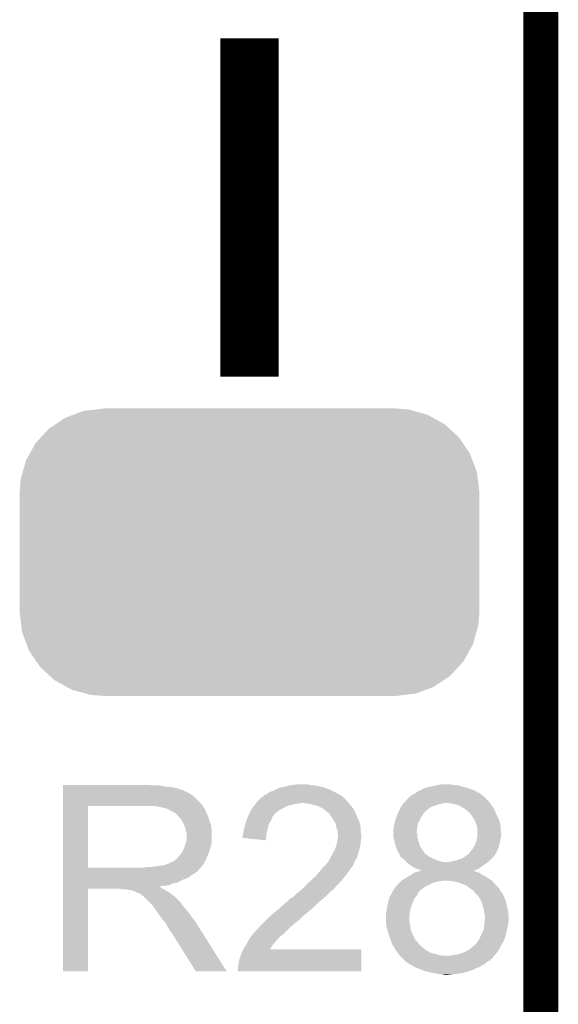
# Model space of a CAD drawing. Extents: x -1.3 to 24.2, y -3.9 to 53.4.
# Tile 49 of 57: x 21.9 to 24.2, y 36 to 40.2. Entities that reach past the tile are written whole.
import ezdxf

# ---------------------------------------------------------------- set-up
doc = ezdxf.new("R2010")
doc.units = 0
doc.layers.get('0').update_dxf_attribs({"linetype": 'CONTINUOUS'})
for name, color, linetype in [('TWO-WIRE_ETH_3_CLICK_V103_GKO', 9, 'CONTINUOUS'), ('TWO-WIRE_ETH_3_CLICK_V103_GTO', 11, 'CONTINUOUS'), ('TWO-WIRE_ETH_3_CLICK_V103_GTS', 8, 'CONTINUOUS')]:
    doc.layers.add(name, color=color, linetype=linetype)

# ---------------------------------------------------------------- blocks, each defined once
blk = doc.blocks.new('CUSTOM_138')
for points in [[(-0.766818, 0.599282), (-0.722852, 0.615548), (0.774786, 0.599282), (0.715538, 0.615548)], [(-0.722852, 0.615548), (-0.668276, 0.622026), (0.715538, 0.615548), (0.69194, 0.622026)], [(-0.668276, 0.622026), (-0.63754, 0.625674), (0.69194, 0.622026), (0.643348, 0.625674)], [(-0.63754, 0.625674), (-0.63754, 0.62611), (0.643348, 0.625674), (0.63754, 0.62611)], [(-0.874782, 0.537896), (-0.845126, 0.55778), (0.871764, 0.537896), (0.850006, 0.55778)], [(-0.845126, 0.55778), (-0.803424, 0.585738), (0.850006, 0.55778), (0.799334, 0.585738)], [(-0.803424, 0.585738), (-0.766818, 0.599282), (0.799334, 0.585738), (0.774786, 0.599282)], [(-0.90982, 0.499824), (-0.874782, 0.537896), (0.913424, 0.499824), (0.871764, 0.537896)], [(-0.958576, 0.428634), (-0.932958, 0.474682), (0.961514, 0.428634), (0.930408, 0.474682)], [(-0.932958, 0.474682), (-0.90982, 0.499824), (0.930408, 0.474682), (0.913424, 0.499824)], [(-0.989042, 0.348166), (-0.974724, 0.399606), (0.991606, 0.348166), (0.97237, 0.399606)], [(-0.974724, 0.399606), (-0.958576, 0.428634), (0.97237, 0.399606), (0.961514, 0.428634)], [(-0.997758, 0.316842), (-0.989042, 0.348166), (0.995436, 0.316842), (0.991606, 0.348166)], [(-1.00203, 0.26289), (-0.997758, 0.316842), (1.00203, 0.26289), (0.995436, 0.316842)], [(-1.00203, 0.26162), (-1.00203, 0.26289), (1.00203, 0.26162), (1.00203, 0.26289)], [(-1.00203, -0.26162), (-1.00203, 0.26162), (1.00203, -0.26162), (1.00203, 0.26162)], [(-1.00203, -0.26289), (-1.00203, -0.26162), (1.00203, -0.26289), (1.00203, -0.26162)], [(-0.995314, -0.317276), (-1.00203, -0.26289), (0.997756, -0.317276), (1.00203, -0.26289)], [(-0.991504, -0.348152), (-0.995314, -0.317276), (0.989162, -0.348152), (0.997756, -0.317276)], [(-0.972028, -0.40004), (-0.991504, -0.348152), (0.974724, -0.40004), (0.989162, -0.348152)], [(-0.961316, -0.428584), (-0.972028, -0.40004), (0.958844, -0.428584), (0.974724, -0.40004)], [(-0.9298, -0.475116), (-0.961316, -0.428584), (0.932958, -0.475116), (0.958844, -0.428584)], [(-0.91314, -0.499716), (-0.9298, -0.475116), (0.910318, -0.499716), (0.932958, -0.475116)], [(-0.870784, -0.538332), (-0.91314, -0.499716), (0.87478, -0.538332), (0.910318, -0.499716)], [(-0.849654, -0.557598), (-0.870784, -0.538332), (0.846044, -0.557598), (0.87478, -0.538332)], [(-0.797714, -0.586174), (-0.849654, -0.557598), (0.803424, -0.586174), (0.846044, -0.557598)], [(-0.774384, -0.59901), (-0.797714, -0.586174), (0.76873, -0.59901), (0.803424, -0.586174)], [(-0.712266, -0.615984), (-0.774384, -0.59901), (0.722852, -0.615984), (0.76873, -0.59901)], [(-0.69151, -0.621656), (-0.712266, -0.615984), (0.675064, -0.621656), (0.722852, -0.615984)], [(-0.63754, -0.625674), (-0.69151, -0.621656), (0.641212, -0.625674), (0.675064, -0.621656)], [(-0.63754, -0.62611), (-0.63754, -0.625674), (0.63754, -0.62611), (0.641212, -0.625674)]]:
    blk.add_solid(points)

msp = doc.modelspace()

# ---------------------------------------------------------------- linework, layer by layer
at = {"layer": 'TWO-WIRE_ETH_3_CLICK_V103_GKO', "const_width": 0.1524}
msp.add_lwpolyline([(24.13, -1.27), (24.13, 50.1142)], dxfattribs=at)
at = {"layer": 'TWO-WIRE_ETH_3_CLICK_V103_GTO', "const_width": 0.254}
msp.add_lwpolyline([(22.86, 38.6842), (22.86, 40.1574)], dxfattribs=at)
at = {"layer": 'TWO-WIRE_ETH_3_CLICK_V103_GTO'}
for points in [[(22.04722, 36.90366), (22.047222, 36.9062), (22.433282, 36.90366), (22.423122, 36.9062)], [(22.04722, 36.89858), (22.04722, 36.90366), (22.49424, 36.89858), (22.468842, 36.90366)], [(22.04722, 36.89604), (22.04722, 36.89858), (22.522182, 36.89604), (22.49424, 36.89858)], [(22.04722, 36.890958), (22.04722, 36.89604), (22.547582, 36.890958), (22.522182, 36.89604)], [(22.04722, 36.88588), (22.04722, 36.890958), (22.560282, 36.88588), (22.547582, 36.890958)], [(22.04722, 36.883322), (22.04722, 36.88588), (22.57298, 36.883322), (22.560282, 36.88588)], [(22.96922, 36.88334), (22.984462, 36.89096), (23.214584, 36.88334), (23.196294, 36.89096)], [(22.984462, 36.89096), (22.992074, 36.893498), (23.196294, 36.89096), (23.190202, 36.893498)], [(22.992074, 36.893498), (22.9997, 36.89604), (23.190202, 36.893498), (23.180038, 36.89604)], [(22.9997, 36.89604), (23.014942, 36.89858), (23.180038, 36.89604), (23.16988, 36.89858)], [(23.014942, 36.89858), (23.023832, 36.90112), (23.16988, 36.89858), (23.15972, 36.90112)], [(23.023832, 36.90112), (23.032722, 36.90366), (23.15972, 36.90112), (23.147022, 36.90366)], [(23.032722, 36.90366), (23.0505, 36.9062), (23.147022, 36.90366), (23.134322, 36.9062)], [(23.0505, 36.9062), (23.070822, 36.90874), (23.121624, 36.9062), (23.113996, 36.90874)], [(23.606762, 36.88334), (23.61946, 36.89096), (23.837902, 36.88334), (23.815042, 36.89096)], [(23.61946, 36.89096), (23.62708, 36.8935), (23.815042, 36.89096), (23.80742, 36.8935)], [(23.62708, 36.8935), (23.6347, 36.89604), (23.80742, 36.8935), (23.798108, 36.89604)], [(23.6347, 36.89604), (23.64994, 36.89858), (23.798108, 36.89604), (23.788794, 36.89858)], [(23.64994, 36.89858), (23.660946, 36.90112), (23.788794, 36.89858), (23.77948, 36.90112)], [(23.660946, 36.90112), (23.671952, 36.90366), (23.77948, 36.90112), (23.76932, 36.90366)], [(23.671952, 36.90366), (23.68296, 36.9062), (23.76932, 36.90366), (23.756622, 36.9062)], [(23.68296, 36.9062), (23.700742, 36.90874), (23.746462, 36.9062), (23.736298, 36.90874)], [(22.047218, 36.824918), (22.04722, 36.855398), (22.64918, 36.824918), (22.618702, 36.855398)], [(22.04722, 36.880796), (22.04722, 36.883322), (22.572996, 36.880796), (22.57298, 36.883322)], [(22.04722, 36.87826), (22.04722, 36.880796), (22.5806, 36.87826), (22.572996, 36.880796)], [(22.04722, 36.87318), (22.04722, 36.87826), (22.590758, 36.87318), (22.5806, 36.87826)], [(22.04722, 36.865562), (22.04722, 36.87318), (22.60346, 36.865562), (22.590758, 36.87318)], [(22.04722, 36.855398), (22.04722, 36.865562), (22.618702, 36.855398), (22.60346, 36.865562)], [(22.900632, 36.840156), (22.90826, 36.847786), (23.281642, 36.840156), (23.274014, 36.847786)], [(22.90826, 36.847786), (22.908282, 36.85032), (23.274014, 36.847786), (23.27148, 36.85032)], [(22.908282, 36.85032), (22.910806, 36.850326), (23.27148, 36.85032), (23.271474, 36.850326)], [(22.910806, 36.850326), (22.91334, 36.85286), (23.271474, 36.850326), (23.26894, 36.85286)], [(22.91334, 36.85286), (22.917146, 36.855398), (23.26894, 36.85286), (23.266402, 36.855398)], [(22.917146, 36.855398), (22.920962, 36.857942), (23.266402, 36.855398), (23.262586, 36.857942)], [(22.920962, 36.857942), (22.926046, 36.863022), (23.262586, 36.857942), (23.254966, 36.863022)], [(22.926046, 36.863022), (22.936178, 36.865558), (23.254966, 36.863022), (23.251162, 36.865558)], [(22.936178, 36.865558), (22.936202, 36.865564), (23.251162, 36.865558), (23.251152, 36.865564)], [(22.936202, 36.865564), (22.943824, 36.87318), (23.251152, 36.865564), (23.23592, 36.87318)], [(22.943824, 36.87318), (22.96287, 36.8808), (23.23592, 36.87318), (23.22068, 36.8808)], [(22.96287, 36.8808), (22.96922, 36.88334), (23.22068, 36.8808), (23.214584, 36.88334)], [(23.544782, 36.84016), (23.548832, 36.845226), (23.896322, 36.84016), (23.893786, 36.845226)], [(23.548832, 36.845226), (23.548844, 36.84524), (23.893786, 36.845226), (23.891262, 36.84524)], [(23.548844, 36.84524), (23.550868, 36.847772), (23.891262, 36.84524), (23.89124, 36.847772)], [(23.550868, 36.847772), (23.55088, 36.847786), (23.89124, 36.847772), (23.891224, 36.847786)], [(23.55088, 36.847786), (23.550902, 36.85032), (23.891224, 36.847786), (23.888058, 36.85032)], [(23.550902, 36.85032), (23.553424, 36.850322), (23.888058, 36.85032), (23.888054, 36.850322)], [(23.553424, 36.850322), (23.558502, 36.852866), (23.888054, 36.850322), (23.884876, 36.852866)], [(23.558502, 36.852866), (23.561044, 36.85794), (23.884876, 36.852866), (23.878536, 36.85794)], [(23.561044, 36.85794), (23.56866, 36.86302), (23.878536, 36.85794), (23.872188, 36.86302)], [(23.56866, 36.86302), (23.576282, 36.865562), (23.872188, 36.86302), (23.869012, 36.865562)], [(23.576282, 36.865562), (23.579666, 36.8681), (23.869012, 36.865562), (23.86584, 36.8681)], [(23.579666, 36.8681), (23.58644, 36.87318), (23.86584, 36.8681), (23.85568, 36.87318)], [(23.58644, 36.87318), (23.59025, 36.87572), (23.85568, 36.87318), (23.8506, 36.87572)], [(23.59025, 36.87572), (23.59406, 36.87826), (23.8506, 36.87572), (23.846368, 36.87826)], [(23.59406, 36.87826), (23.606762, 36.88334), (23.846368, 36.87826), (23.837902, 36.88334)], [(22.047212, 36.545542), (22.047218, 36.81474), (22.15642, 36.545542), (22.156422, 36.81474)], [(22.047218, 36.81476), (22.047218, 36.824918), (22.655536, 36.81476), (22.64918, 36.824918)], [(22.047218, 36.81474), (22.047218, 36.81476), (22.156422, 36.81474), (22.41042, 36.81476)], [(22.494234, 36.8046), (22.443442, 36.81476), (22.661892, 36.8046), (22.655536, 36.81476)], [(22.494242, 36.804598), (22.494234, 36.8046), (22.66221, 36.804598), (22.661892, 36.8046)], [(22.49427, 36.804584), (22.494242, 36.804598), (22.664424, 36.804584), (22.66221, 36.804598)], [(22.509478, 36.79698), (22.49427, 36.804584), (22.66696, 36.79698), (22.664424, 36.804584)], [(22.866772, 36.79698), (22.873546, 36.80714), (22.992078, 36.79698), (23.009862, 36.80714)], [(22.873546, 36.80714), (22.87524, 36.80968), (23.009862, 36.80714), (23.014942, 36.80968)], [(22.87524, 36.80968), (22.881334, 36.817298), (23.014942, 36.80968), (23.030178, 36.817298)], [(22.881334, 36.817298), (22.883368, 36.81984), (23.030178, 36.817298), (23.047958, 36.81984)], [(22.883368, 36.81984), (22.887432, 36.82492), (23.047958, 36.81984), (23.065736, 36.82492)], [(22.887432, 36.82492), (22.889462, 36.827458), (23.078436, 36.82492), (23.083516, 36.827458)], [(22.889462, 36.827458), (22.889464, 36.82746), (23.083516, 36.827458), (23.091138, 36.82746)], [(22.889464, 36.82746), (22.893524, 36.832536), (23.292646, 36.82746), (23.28926, 36.832536)], [(22.893524, 36.832536), (22.895558, 36.835078), (23.28926, 36.832536), (23.284186, 36.835078)], [(22.895558, 36.835078), (22.89556, 36.83508), (23.284186, 36.835078), (23.284186, 36.83508)], [(22.89556, 36.83508), (22.900632, 36.840156), (23.284186, 36.83508), (23.281642, 36.840156)], [(23.113998, 36.82492), (23.091138, 36.82746), (23.29434, 36.82492), (23.292646, 36.82746)], [(23.13686, 36.81984), (23.113998, 36.82492), (23.297728, 36.81984), (23.29434, 36.82492)], [(23.147032, 36.817298), (23.13686, 36.81984), (23.299422, 36.817298), (23.297728, 36.81984)], [(23.157178, 36.814762), (23.147032, 36.817298), (23.301958, 36.814762), (23.299422, 36.817298)], [(23.167346, 36.809678), (23.157178, 36.814762), (23.30704, 36.809678), (23.301958, 36.814762)], [(23.17242, 36.80714), (23.167346, 36.809678), (23.308944, 36.80714), (23.30704, 36.809678)], [(23.185118, 36.799522), (23.17242, 36.80714), (23.314658, 36.799522), (23.308944, 36.80714)], [(23.185122, 36.799518), (23.185118, 36.799522), (23.31466, 36.799518), (23.314658, 36.799522)], [(23.192738, 36.791902), (23.185122, 36.799518), (23.318046, 36.791902), (23.31466, 36.799518)], [(23.510242, 36.789366), (23.51532, 36.79952), (23.624548, 36.789366), (23.636732, 36.79952)], [(23.51532, 36.79952), (23.516336, 36.80206), (23.636732, 36.79952), (23.63978, 36.80206)], [(23.516336, 36.80206), (23.520402, 36.81222), (23.63978, 36.80206), (23.655016, 36.81222)], [(23.520402, 36.812222), (23.524464, 36.8173), (23.65502, 36.812222), (23.6728, 36.8173)], [(23.520402, 36.81222), (23.520402, 36.812222), (23.655016, 36.81222), (23.65502, 36.812222)], [(23.524464, 36.8173), (23.528528, 36.82238), (23.6728, 36.8173), (23.688042, 36.82238)], [(23.528528, 36.82238), (23.53056, 36.82492), (23.688042, 36.82238), (23.700742, 36.82492)], [(23.53056, 36.82492), (23.5331, 36.82746), (23.700742, 36.82492), (23.713442, 36.82746)], [(23.5331, 36.82746), (23.53564, 36.83), (23.908174, 36.82746), (23.90648, 36.83)], [(23.53564, 36.83), (23.540722, 36.835082), (23.90648, 36.83), (23.9014, 36.835082)], [(23.540722, 36.835082), (23.544782, 36.84016), (23.9014, 36.835082), (23.896322, 36.84016)], [(23.74138, 36.82492), (23.72106, 36.82746), (23.909868, 36.82492), (23.908174, 36.82746)], [(23.75154, 36.82238), (23.74138, 36.82492), (23.91156, 36.82238), (23.909868, 36.82492)], [(23.761698, 36.81984), (23.75154, 36.82238), (23.913376, 36.81984), (23.91156, 36.82238)], [(23.776942, 36.81476), (23.761698, 36.81984), (23.917004, 36.81476), (23.913376, 36.81984)], [(23.78964, 36.80714), (23.776942, 36.81476), (23.922446, 36.80714), (23.917004, 36.81476)], [(23.79472, 36.8046), (23.78964, 36.80714), (23.92426, 36.8046), (23.922446, 36.80714)], [(23.7998, 36.802058), (23.79472, 36.8046), (23.92539, 36.802058), (23.92426, 36.8046)], [(23.80742, 36.79444), (23.7998, 36.802058), (23.928776, 36.79444), (23.92539, 36.802058)], [(22.534878, 36.78428), (22.509478, 36.79698), (22.67204, 36.78428), (22.66696, 36.79698)], [(22.53488, 36.784278), (22.534878, 36.78428), (22.672042, 36.784278), (22.67204, 36.78428)], [(22.550122, 36.769038), (22.53488, 36.784278), (22.679662, 36.769038), (22.672042, 36.784278)], [(22.55774, 36.76142), (22.550122, 36.769038), (22.681838, 36.76142), (22.679662, 36.769038)], [(22.564514, 36.75126), (22.55774, 36.76142), (22.68474, 36.75126), (22.681838, 36.76142)], [(22.846838, 36.751256), (22.852378, 36.766496), (22.953978, 36.751256), (22.95906, 36.766496)], [(22.852378, 36.766496), (22.85238, 36.766498), (22.95906, 36.766496), (22.95906, 36.766498)], [(22.85238, 36.766498), (22.855842, 36.774118), (22.95906, 36.766498), (22.966678, 36.774118)], [(22.855842, 36.774118), (22.859308, 36.78174), (22.966678, 36.774118), (22.97176, 36.78174)], [(22.859308, 36.78174), (22.86046, 36.784278), (22.97176, 36.78174), (22.974298, 36.784278)], [(22.86046, 36.784278), (22.865082, 36.794442), (22.974298, 36.784278), (22.988524, 36.794442)], [(22.865082, 36.794442), (22.866772, 36.79698), (22.988524, 36.794442), (22.992078, 36.79698)], [(23.200354, 36.786824), (23.192738, 36.791902), (23.320304, 36.786824), (23.318046, 36.791902)], [(23.20289, 36.78682), (23.200354, 36.786824), (23.320306, 36.78682), (23.320304, 36.786824)], [(23.210154, 36.77666), (23.20289, 36.78682), (23.32482, 36.77666), (23.320306, 36.78682)], [(23.2156, 36.76904), (23.210154, 36.77666), (23.328284, 36.76904), (23.32482, 36.77666)], [(23.22576, 36.7538), (23.2156, 36.76904), (23.335212, 36.7538), (23.328284, 36.76904)], [(23.495, 36.75126), (23.499234, 36.763962), (23.60168, 36.75126), (23.606762, 36.763962)], [(23.499234, 36.763962), (23.50262, 36.77412), (23.606762, 36.763962), (23.614378, 36.77412)], [(23.50262, 36.774122), (23.5077, 36.784282), (23.61438, 36.774122), (23.619466, 36.784282)], [(23.50262, 36.77412), (23.50262, 36.774122), (23.614378, 36.77412), (23.61438, 36.774122)], [(23.5077, 36.784282), (23.508976, 36.786834), (23.619466, 36.784282), (23.62454, 36.786834)], [(23.508976, 36.786834), (23.510242, 36.789366), (23.62454, 36.786834), (23.624548, 36.789366)], [(23.815042, 36.789356), (23.80742, 36.79444), (23.931036, 36.789356), (23.928776, 36.79444)], [(23.82139, 36.78174), (23.815042, 36.789356), (23.93442, 36.78174), (23.931036, 36.789356)], [(23.82774, 36.77412), (23.82139, 36.78174), (23.938232, 36.77412), (23.93442, 36.78174)], [(23.8379, 36.758878), (23.82774, 36.77412), (23.945852, 36.758878), (23.938232, 36.77412)], [(23.83917, 36.756338), (23.8379, 36.758878), (23.947122, 36.756338), (23.945852, 36.758878)], [(23.84552, 36.743638), (23.83917, 36.756338), (23.950298, 36.743638), (23.947122, 36.756338)], [(22.5679, 36.746178), (22.564514, 36.75126), (22.686646, 36.746178), (22.68474, 36.75126)], [(22.57552, 36.730938), (22.5679, 36.746178), (22.69236, 36.730938), (22.686646, 36.746178)], [(22.5806, 36.715698), (22.57552, 36.730938), (22.694054, 36.715698), (22.69236, 36.730938)], [(22.582126, 36.708078), (22.5806, 36.715698), (22.6949, 36.708078), (22.694054, 36.715698)], [(22.8346, 36.703002), (22.834602, 36.713164), (22.936482, 36.703002), (22.93874, 36.713164)], [(22.834602, 36.713164), (22.83968, 36.725862), (22.93874, 36.713164), (22.94156, 36.725862)], [(22.83968, 36.725862), (22.841712, 36.736018), (22.94156, 36.725862), (22.943818, 36.736018)], [(22.841712, 36.736018), (22.842222, 36.73856), (22.943818, 36.736018), (22.945512, 36.73856)], [(22.842222, 36.73856), (22.846838, 36.751256), (22.945512, 36.73856), (22.953978, 36.751256)], [(23.228666, 36.748718), (23.22576, 36.7538), (23.33752, 36.748718), (23.335212, 36.7538)], [(23.235918, 36.736024), (23.228666, 36.748718), (23.341752, 36.736024), (23.33752, 36.748718)], [(23.236344, 36.73348), (23.235918, 36.736024), (23.3426, 36.73348), (23.341752, 36.736024)], [(23.23846, 36.720782), (23.236344, 36.73348), (23.344718, 36.720782), (23.3426, 36.73348)], [(23.239478, 36.718238), (23.23846, 36.720782), (23.34514, 36.718238), (23.344718, 36.720782)], [(23.243538, 36.708084), (23.239478, 36.718238), (23.34514, 36.708084), (23.34514, 36.718238)], [(23.48738, 36.70046), (23.487382, 36.713162), (23.58898, 36.70046), (23.590566, 36.713162)], [(23.487382, 36.713162), (23.489918, 36.72078), (23.590566, 36.713162), (23.59152, 36.72078)], [(23.489918, 36.72078), (23.48992, 36.720784), (23.59152, 36.72078), (23.59152, 36.720784)], [(23.48992, 36.730942), (23.49119, 36.736022), (23.593214, 36.730942), (23.594062, 36.736022)], [(23.48992, 36.720784), (23.48992, 36.730942), (23.59152, 36.720784), (23.593214, 36.730942)], [(23.49119, 36.736022), (23.495, 36.751258), (23.594062, 36.736022), (23.601678, 36.751258)], [(23.495, 36.751258), (23.495, 36.75126), (23.601678, 36.751258), (23.60168, 36.75126)], [(23.8506, 36.728398), (23.84552, 36.743638), (23.954106, 36.728398), (23.950298, 36.743638)], [(23.851108, 36.725858), (23.8506, 36.728398), (23.95474, 36.725858), (23.954106, 36.728398)], [(23.85314, 36.715698), (23.851108, 36.725858), (23.95474, 36.715698), (23.95474, 36.725858)], [(23.85314, 36.710618), (23.85314, 36.715698), (23.95474, 36.710618), (23.95474, 36.715698)], [(22.58314, 36.703), (22.582126, 36.708078), (22.6949, 36.703), (22.6949, 36.708078)], [(22.58568, 36.692838), (22.58314, 36.703), (22.6949, 36.692838), (22.6949, 36.703)], [(22.58568, 36.667438), (22.58568, 36.692838), (22.6949, 36.667438), (22.6949, 36.692838)], [(22.82952, 36.67508), (22.829522, 36.685222), (22.932124, 36.67508), (22.933146, 36.685222)], [(22.931098, 36.664902), (22.82952, 36.67508), (22.931098, 36.664902), (22.932124, 36.67508)], [(22.829522, 36.685222), (22.83121, 36.690298), (22.933146, 36.685222), (22.93366, 36.690298)], [(22.83121, 36.690298), (22.832058, 36.69284), (22.93366, 36.690298), (22.934224, 36.69284)], [(22.832058, 36.69284), (22.8346, 36.703002), (22.934224, 36.69284), (22.936482, 36.703002)], [(23.24354, 36.70046), (23.243538, 36.708084), (23.34514, 36.70046), (23.34514, 36.708084)], [(23.24354, 36.695384), (23.24354, 36.70046), (23.345866, 36.695384), (23.34514, 36.70046)], [(23.246078, 36.687762), (23.24354, 36.695384), (23.346954, 36.687762), (23.345866, 36.695384)], [(23.24354, 36.6649), (23.244808, 36.675058), (23.34514, 36.6649), (23.34768, 36.675058)], [(23.244808, 36.675058), (23.245762, 36.682678), (23.34768, 36.675058), (23.34768, 36.682678)], [(23.245762, 36.682678), (23.24608, 36.685222), (23.34768, 36.682678), (23.347318, 36.685222)], [(23.24608, 36.685222), (23.246078, 36.687762), (23.347318, 36.685222), (23.346954, 36.687762)], [(23.48738, 36.697924), (23.48738, 36.70046), (23.58898, 36.697924), (23.58898, 36.70046)], [(23.48738, 36.692844), (23.48738, 36.697924), (23.591518, 36.692844), (23.58898, 36.697924)], [(23.48738, 36.680142), (23.48738, 36.692844), (23.59152, 36.680142), (23.591518, 36.692844)], [(23.48738, 36.677602), (23.48738, 36.680142), (23.592028, 36.677602), (23.59152, 36.680142)], [(23.48992, 36.667442), (23.48738, 36.677602), (23.59406, 36.667442), (23.592028, 36.677602)], [(23.848784, 36.66236), (23.852414, 36.67506), (23.9522, 36.66236), (23.95474, 36.67506)], [(23.852414, 36.67506), (23.85314, 36.677596), (23.95474, 36.67506), (23.955374, 36.677596)], [(23.85314, 36.695378), (23.85314, 36.710618), (23.95728, 36.695378), (23.95474, 36.710618)], [(23.85314, 36.685218), (23.85314, 36.695378), (23.95728, 36.685218), (23.95728, 36.695378)], [(23.85314, 36.677596), (23.85314, 36.685218), (23.955374, 36.677596), (23.95728, 36.685218)], [(22.565358, 36.61156), (22.57552, 36.631878), (22.682962, 36.61156), (22.689056, 36.631878)], [(22.57552, 36.631878), (22.576154, 36.63442), (22.689056, 36.631878), (22.68982, 36.63442)], [(22.576154, 36.63442), (22.57806, 36.642038), (22.68982, 36.63442), (22.691996, 36.642038)], [(22.57806, 36.642038), (22.58212, 36.652196), (22.691996, 36.642038), (22.6949, 36.652196)], [(22.58212, 36.652196), (22.583138, 36.654738), (22.6949, 36.652196), (22.6949, 36.654738)], [(22.583138, 36.654738), (22.58568, 36.667438), (22.6949, 36.654738), (22.6949, 36.667438)], [(23.23084, 36.62172), (23.237506, 36.6395), (23.337514, 36.62172), (23.3426, 36.6395)], [(23.237506, 36.6395), (23.23846, 36.642042), (23.3426, 36.6395), (23.343108, 36.642042)], [(23.23846, 36.642042), (23.240716, 36.652198), (23.343108, 36.642042), (23.34514, 36.652198)], [(23.240716, 36.652198), (23.243538, 36.664898), (23.34514, 36.652198), (23.34514, 36.664898)], [(23.243538, 36.664898), (23.24354, 36.6649), (23.34514, 36.664898), (23.34514, 36.6649)], [(23.49246, 36.65728), (23.48992, 36.667442), (23.597448, 36.65728), (23.59406, 36.667442)], [(23.49754, 36.6395), (23.49246, 36.65728), (23.603374, 36.6395), (23.597448, 36.65728)], [(23.498388, 36.63696), (23.49754, 36.6395), (23.60422, 36.63696), (23.603374, 36.6395)], [(23.50262, 36.624262), (23.498388, 36.63696), (23.612686, 36.624262), (23.60422, 36.63696)], [(23.82774, 36.62172), (23.833454, 36.62934), (23.940768, 36.62172), (23.94458, 36.62934)], [(23.833454, 36.62934), (23.83536, 36.63188), (23.94458, 36.62934), (23.945304, 36.63188)], [(23.83536, 36.63188), (23.84298, 36.644578), (23.945304, 36.63188), (23.948934, 36.644578)], [(23.84298, 36.644578), (23.843826, 36.647118), (23.948934, 36.644578), (23.94966, 36.647118)], [(23.843826, 36.647118), (23.84806, 36.65982), (23.94966, 36.647118), (23.951776, 36.65982)], [(23.84806, 36.65982), (23.848784, 36.66236), (23.951776, 36.65982), (23.9522, 36.66236)], [(22.524718, 36.570918), (22.545038, 36.586158), (22.664418, 36.570918), (22.672038, 36.586158)], [(22.545038, 36.58616), (22.5552, 36.59886), (22.67204, 36.58616), (22.677684, 36.59886)], [(22.545038, 36.586158), (22.545038, 36.58616), (22.672038, 36.586158), (22.67204, 36.58616)], [(22.5552, 36.59886), (22.56282, 36.609018), (22.677684, 36.59886), (22.6822, 36.609018)], [(22.56282, 36.609018), (22.565358, 36.61156), (22.6822, 36.609018), (22.682962, 36.61156)], [(23.206962, 36.578536), (23.211526, 36.586144), (23.322278, 36.578536), (23.324816, 36.586144)], [(23.211526, 36.586144), (23.211536, 36.58616), (23.324816, 36.586144), (23.327342, 36.58616)], [(23.211536, 36.58616), (23.21306, 36.5887), (23.327342, 36.58616), (23.328068, 36.5887)], [(23.21306, 36.5887), (23.22068, 36.603938), (23.328068, 36.5887), (23.332426, 36.603938)], [(23.22068, 36.603938), (23.23084, 36.62172), (23.332426, 36.603938), (23.337514, 36.62172)], [(23.511508, 36.606488), (23.50262, 36.624262), (23.624536, 36.606488), (23.612686, 36.624262)], [(23.511512, 36.60648), (23.511508, 36.606488), (23.627074, 36.60648), (23.624536, 36.606488)], [(23.51405, 36.601402), (23.511512, 36.60648), (23.632158, 36.601402), (23.627074, 36.60648)], [(23.515318, 36.598864), (23.51405, 36.601402), (23.635964, 36.598864), (23.632158, 36.601402)], [(23.51532, 36.596328), (23.515318, 36.598864), (23.639766, 36.596328), (23.635964, 36.598864)], [(23.515332, 36.596318), (23.51532, 36.596328), (23.63978, 36.596318), (23.639766, 36.596328)], [(23.524468, 36.5887), (23.515332, 36.596318), (23.652478, 36.5887), (23.63978, 36.596318)], [(23.53056, 36.58362), (23.524468, 36.5887), (23.66518, 36.58362), (23.652478, 36.5887)], [(23.75662, 36.576), (23.7871, 36.58616), (23.906478, 36.576), (23.916638, 36.58616)], [(23.7871, 36.58616), (23.802338, 36.59632), (23.916638, 36.58616), (23.926798, 36.59632)], [(23.802338, 36.59632), (23.817572, 36.606476), (23.926798, 36.59632), (23.9326, 36.606476)], [(23.817572, 36.606476), (23.81758, 36.609014), (23.9326, 36.606476), (23.934052, 36.609014)], [(23.81758, 36.609014), (23.822658, 36.614098), (23.934052, 36.609014), (23.936956, 36.614098)], [(23.822658, 36.614098), (23.82266, 36.614102), (23.936956, 36.614098), (23.93696, 36.614102)], [(23.82266, 36.614102), (23.82774, 36.62172), (23.93696, 36.614102), (23.940768, 36.62172)], [(22.047212, 36.54552), (22.047212, 36.545542), (22.397718, 36.54552), (22.15642, 36.545542)], [(22.047212, 36.537894), (22.047212, 36.54552), (22.63902, 36.537894), (22.64664, 36.54552)], [(22.397718, 36.54552), (22.410418, 36.54806), (22.64664, 36.54552), (22.64918, 36.54806)], [(22.428198, 36.54806), (22.46376, 36.55314), (22.64918, 36.54806), (22.653244, 36.55314)], [(22.46376, 36.55314), (22.484078, 36.55568), (22.653244, 36.55314), (22.655276, 36.55568)], [(22.484078, 36.55568), (22.499318, 36.560758), (22.655276, 36.55568), (22.659338, 36.560758)], [(22.499318, 36.560758), (22.501856, 36.56076), (22.659338, 36.560758), (22.65934, 36.56076)], [(22.501856, 36.56076), (22.506938, 36.5633), (22.65934, 36.56076), (22.66061, 36.5633)], [(22.506938, 36.5633), (22.514556, 36.568378), (22.66061, 36.5633), (22.663148, 36.568378)], [(22.514556, 36.568378), (22.524718, 36.570918), (22.663148, 36.568378), (22.664418, 36.570918)], [(23.174958, 36.540438), (23.1775, 36.54298), (23.300144, 36.540438), (23.30196, 36.54298)], [(23.1775, 36.54298), (23.187662, 36.553142), (23.30196, 36.54298), (23.310088, 36.553142)], [(23.187662, 36.553142), (23.18969, 36.555678), (23.310088, 36.553142), (23.312118, 36.555678)], [(23.18969, 36.555678), (23.19782, 36.56584), (23.312118, 36.555678), (23.315506, 36.56584)], [(23.19782, 36.56584), (23.202898, 36.57092), (23.315506, 36.56584), (23.3172, 36.57092)], [(23.202898, 36.57092), (23.202902, 36.570924), (23.3172, 36.57092), (23.317202, 36.570924)], [(23.202902, 36.570924), (23.20544, 36.575998), (23.317202, 36.570924), (23.320584, 36.575998)], [(23.20544, 36.575998), (23.206962, 36.578536), (23.320584, 36.575998), (23.322278, 36.578536)], [(23.53818, 36.576), (23.53056, 36.58362), (23.682958, 36.576), (23.66518, 36.58362)], [(23.54326, 36.57092), (23.53818, 36.576), (23.700736, 36.57092), (23.682958, 36.576)], [(23.543262, 36.570918), (23.54326, 36.57092), (23.900762, 36.570918), (23.900764, 36.57092)], [(23.552404, 36.5633), (23.543262, 36.570918), (23.89124, 36.5633), (23.900762, 36.570918)], [(23.5585, 36.55822), (23.552404, 36.5633), (23.88362, 36.55822), (23.89124, 36.5633)], [(23.566122, 36.55314), (23.5585, 36.55822), (23.876, 36.55314), (23.88362, 36.55822)], [(23.573738, 36.548062), (23.566122, 36.55314), (23.86889, 36.548062), (23.876, 36.55314)], [(23.588978, 36.54044), (23.573738, 36.548062), (23.85822, 36.54044), (23.86889, 36.548062)], [(23.731218, 36.57092), (23.74137, 36.573458), (23.900764, 36.57092), (23.903938, 36.573458)], [(23.74137, 36.573458), (23.74138, 36.57346), (23.903938, 36.573458), (23.903938, 36.57346)], [(23.74138, 36.57346), (23.75662, 36.576), (23.903938, 36.57346), (23.906478, 36.576)], [(22.04721, 36.53536), (22.047212, 36.537894), (22.638998, 36.53536), (22.63902, 36.537894)], [(22.04721, 36.535346), (22.04721, 36.53536), (22.636474, 36.535346), (22.638998, 36.53536)], [(22.04721, 36.530278), (22.04721, 36.535346), (22.633934, 36.530278), (22.636474, 36.535346)], [(22.04721, 36.527738), (22.04721, 36.530278), (22.62886, 36.527738), (22.633934, 36.530278)], [(22.04721, 36.52266), (22.04721, 36.527738), (22.62378, 36.52266), (22.62886, 36.527738)], [(22.04721, 36.51758), (22.04721, 36.52266), (22.616158, 36.51758), (22.62378, 36.52266)], [(22.04721, 36.512498), (22.04721, 36.51758), (22.606, 36.512498), (22.616158, 36.51758)], [(22.04721, 36.50488), (22.04721, 36.512498), (22.598376, 36.50488), (22.606, 36.512498)], [(22.04721, 36.49472), (22.04721, 36.50488), (22.57298, 36.49472), (22.598376, 36.50488)], [(23.12462, 36.4871), (23.146788, 36.50742), (23.258782, 36.4871), (23.27656, 36.50742)], [(23.146788, 36.50742), (23.149562, 36.509962), (23.27656, 36.50742), (23.278374, 36.509962)], [(23.149562, 36.509962), (23.174958, 36.540438), (23.278374, 36.509962), (23.300144, 36.540438)], [(23.522942, 36.489642), (23.54072, 36.4998), (23.916636, 36.489642), (23.900384, 36.4998)], [(23.54072, 36.4998), (23.544782, 36.50234), (23.900384, 36.4998), (23.89632, 36.50234)], [(23.544782, 36.50234), (23.56104, 36.512502), (23.89632, 36.50234), (23.878538, 36.512502)], [(23.56104, 36.512502), (23.577288, 36.522658), (23.878538, 36.512502), (23.863304, 36.522658)], [(23.577288, 36.522658), (23.58136, 36.525202), (23.863304, 36.522658), (23.855676, 36.525202)], [(23.58136, 36.525202), (23.590612, 36.52774), (23.855676, 36.525202), (23.848062, 36.52774)], [(23.599138, 36.537902), (23.588978, 36.54044), (23.85148, 36.537902), (23.85822, 36.54044)], [(23.590612, 36.52774), (23.599866, 36.530278), (23.848062, 36.52774), (23.842984, 36.530278)], [(23.604216, 36.535362), (23.599138, 36.537902), (23.844736, 36.535362), (23.85148, 36.537902)], [(23.599866, 36.530278), (23.599874, 36.53028), (23.842984, 36.530278), (23.840446, 36.53028)], [(23.599874, 36.53028), (23.609048, 36.532796), (23.840446, 36.53028), (23.837924, 36.532796)], [(23.606754, 36.532826), (23.604216, 36.535362), (23.838002, 36.532826), (23.844736, 36.535362)], [(23.609136, 36.53282), (23.606754, 36.532826), (23.837986, 36.53282), (23.838002, 36.532826)], [(23.609048, 36.532796), (23.609136, 36.53282), (23.837924, 36.532796), (23.837986, 36.53282)], [(22.047208, 36.461698), (22.04721, 36.464206), (22.468844, 36.461698), (22.466332, 36.464206)], [(22.047208, 36.459158), (22.047208, 36.461698), (22.473922, 36.459158), (22.468844, 36.461698)], [(22.047208, 36.45408), (22.047208, 36.459158), (22.481542, 36.45408), (22.473922, 36.459158)], [(22.04721, 36.47948), (22.04721, 36.49472), (22.542496, 36.47948), (22.57298, 36.49472)], [(22.04721, 36.476938), (22.04721, 36.47948), (22.524718, 36.476938), (22.542496, 36.47948)], [(22.04721, 36.46932), (22.04721, 36.476938), (22.509476, 36.46932), (22.524718, 36.476938)], [(22.04721, 36.46678), (22.04721, 36.46932), (22.48916, 36.46678), (22.509476, 36.46932)], [(22.04721, 36.464206), (22.04721, 36.46678), (22.466332, 36.464206), (22.48916, 36.46678)], [(23.091138, 36.454078), (23.096218, 36.459158), (23.228296, 36.454078), (23.233378, 36.459158)], [(23.096218, 36.459158), (23.103838, 36.466778), (23.233378, 36.459158), (23.238458, 36.466778)], [(23.103838, 36.466778), (23.108918, 36.471858), (23.238458, 36.466778), (23.246078, 36.471858)], [(23.108918, 36.471858), (23.11654, 36.47948), (23.246078, 36.471858), (23.25116, 36.47948)], [(23.11654, 36.47948), (23.11908, 36.48202), (23.25116, 36.47948), (23.2537, 36.48202)], [(23.11908, 36.48202), (23.12462, 36.4871), (23.2537, 36.48202), (23.258782, 36.4871)], [(23.485474, 36.44392), (23.494998, 36.459162), (23.60168, 36.44392), (23.619464, 36.459162)], [(23.494998, 36.459162), (23.495, 36.459164), (23.619464, 36.459162), (23.619466, 36.459164)], [(23.495, 36.459164), (23.495022, 36.4617), (23.619466, 36.459164), (23.624538, 36.4617)], [(23.495022, 36.4617), (23.497546, 36.461714), (23.624538, 36.4617), (23.624566, 36.461714)], [(23.497546, 36.461714), (23.500082, 36.46678), (23.624566, 36.461714), (23.634698, 36.46678)], [(23.500082, 36.46678), (23.50262, 36.46932), (23.634698, 36.46678), (23.639778, 36.46932)], [(23.50262, 36.46932), (23.512782, 36.479482), (23.639778, 36.46932), (23.657564, 36.479482)], [(23.512782, 36.479482), (23.51786, 36.48456), (23.657564, 36.479482), (23.67788, 36.48456)], [(23.51786, 36.48456), (23.5204, 36.4871), (23.67788, 36.48456), (23.69312, 36.4871)], [(23.5204, 36.4871), (23.52294, 36.48964), (23.69312, 36.4871), (23.705822, 36.48964)], [(23.52294, 36.48964), (23.522942, 36.489642), (23.91664, 36.48964), (23.916636, 36.489642)], [(23.71854, 36.489638), (23.71852, 36.48964), (23.916642, 36.489638), (23.91664, 36.48964)], [(23.74392, 36.4871), (23.71854, 36.489638), (23.918818, 36.4871), (23.916642, 36.489638)], [(23.76678, 36.482018), (23.74392, 36.4871), (23.923174, 36.482018), (23.918818, 36.4871)], [(23.789638, 36.4744), (23.76678, 36.482018), (23.929702, 36.4744), (23.923174, 36.482018)], [(23.795564, 36.47186), (23.789638, 36.4744), (23.931878, 36.47186), (23.929702, 36.4744)], [(23.80742, 36.466778), (23.795564, 36.47186), (23.93696, 36.466778), (23.931878, 36.47186)], [(23.82012, 36.45662), (23.80742, 36.466778), (23.947116, 36.45662), (23.93696, 36.466778)], [(23.823516, 36.454074), (23.82012, 36.45662), (23.94966, 36.454074), (23.947116, 36.45662)], [(22.0472, 36.093422), (22.047208, 36.454058), (22.156398, 36.093422), (22.15642, 36.454058)], [(22.047208, 36.454058), (22.047208, 36.45408), (22.15642, 36.454058), (22.293578, 36.45408)], [(22.306278, 36.45154), (22.293578, 36.45408), (22.48662, 36.45154), (22.481542, 36.45408)], [(22.329136, 36.449002), (22.324056, 36.45154), (22.491696, 36.449002), (22.48662, 36.45154)], [(22.339298, 36.449), (22.329136, 36.449002), (22.491698, 36.449), (22.491696, 36.449002)], [(22.35708, 36.443922), (22.339298, 36.449), (22.499824, 36.443922), (22.491698, 36.449)], [(22.364696, 36.438842), (22.35708, 36.443922), (22.507952, 36.438842), (22.499824, 36.443922)], [(22.37232, 36.4363), (22.364696, 36.438842), (22.512018, 36.4363), (22.507952, 36.438842)], [(22.379938, 36.43376), (22.37232, 36.4363), (22.515406, 36.43376), (22.512018, 36.4363)], [(22.385016, 36.431222), (22.379938, 36.43376), (22.51879, 36.431222), (22.515406, 36.43376)], [(22.38756, 36.428682), (22.385016, 36.431222), (22.522176, 36.428682), (22.51879, 36.431222)], [(22.397718, 36.42106), (22.38756, 36.428682), (22.532338, 36.42106), (22.522176, 36.428682)], [(22.39772, 36.421058), (22.397718, 36.42106), (22.53234, 36.421058), (22.532338, 36.42106)], [(22.425658, 36.39312), (22.39772, 36.421058), (22.56028, 36.39312), (22.53234, 36.421058)], [(23.037802, 36.410902), (23.050498, 36.41852), (23.181058, 36.410902), (23.1902, 36.41852)], [(23.050498, 36.41852), (23.050502, 36.418522), (23.1902, 36.41852), (23.190202, 36.418522)], [(23.050502, 36.418522), (23.063202, 36.431222), (23.190202, 36.418522), (23.202902, 36.431222)], [(23.063202, 36.431222), (23.075896, 36.441378), (23.202902, 36.431222), (23.21306, 36.441378)], [(23.075896, 36.441378), (23.0759, 36.44138), (23.21306, 36.441378), (23.213062, 36.44138)], [(23.0759, 36.44138), (23.085044, 36.449), (23.213062, 36.44138), (23.223218, 36.449)], [(23.085044, 36.449), (23.091138, 36.454078), (23.223218, 36.449), (23.228296, 36.454078)], [(23.468328, 36.4109), (23.4696, 36.415982), (23.578822, 36.4109), (23.582886, 36.415982)], [(23.4696, 36.415982), (23.473832, 36.423602), (23.582886, 36.415982), (23.588982, 36.423602)], [(23.473832, 36.423602), (23.479478, 36.433762), (23.588982, 36.423602), (23.594062, 36.433762)], [(23.479478, 36.433762), (23.4823, 36.43884), (23.594062, 36.433762), (23.597446, 36.43884)], [(23.4823, 36.43884), (23.483888, 36.441382), (23.597446, 36.43884), (23.599142, 36.441382)], [(23.483888, 36.441382), (23.485474, 36.44392), (23.599142, 36.441382), (23.60168, 36.44392)], [(23.826902, 36.451534), (23.823516, 36.454074), (23.949664, 36.451534), (23.94966, 36.454074)], [(23.83028, 36.449), (23.826902, 36.451534), (23.951354, 36.449), (23.949664, 36.451534)], [(23.837886, 36.44392), (23.83028, 36.449), (23.95474, 36.44392), (23.951354, 36.449)], [(23.8379, 36.44391), (23.837886, 36.44392), (23.954748, 36.44391), (23.95474, 36.44392)], [(23.837906, 36.441374), (23.8379, 36.44391), (23.95665, 36.441374), (23.954748, 36.44391)], [(23.845522, 36.433758), (23.837906, 36.441374), (23.96236, 36.433758), (23.95665, 36.441374)], [(23.85568, 36.423598), (23.845522, 36.433758), (23.967442, 36.423598), (23.96236, 36.433758)], [(23.858856, 36.41852), (23.85568, 36.423598), (23.96998, 36.41852), (23.967442, 36.423598)], [(23.86838, 36.403282), (23.858856, 36.41852), (23.975694, 36.403282), (23.96998, 36.41852)], [(22.438358, 36.38042), (22.425658, 36.39312), (22.569352, 36.38042), (22.56028, 36.39312)], [(22.440898, 36.375344), (22.438358, 36.38042), (22.572978, 36.375344), (22.569352, 36.38042)], [(22.440902, 36.37534), (22.440898, 36.375344), (22.57298, 36.37534), (22.572978, 36.375344)], [(22.443438, 36.372802), (22.440902, 36.37534), (22.575156, 36.372802), (22.57298, 36.37534)], [(22.4536, 36.357562), (22.443438, 36.372802), (22.58822, 36.357562), (22.575156, 36.372802)], [(22.989538, 36.36772), (23.000716, 36.37788), (23.132626, 36.36772), (23.14448, 36.37788)], [(23.000716, 36.37788), (23.017486, 36.39312), (23.14448, 36.37788), (23.15972, 36.39312)], [(23.017486, 36.39312), (23.017848, 36.393122), (23.15972, 36.39312), (23.159722, 36.393122)], [(23.017848, 36.393122), (23.020026, 36.393134), (23.159722, 36.393122), (23.159736, 36.393134)], [(23.020026, 36.393134), (23.022564, 36.3982), (23.159736, 36.393134), (23.165814, 36.3982)], [(23.022564, 36.3982), (23.030182, 36.403282), (23.165814, 36.3982), (23.171914, 36.403282)], [(23.030182, 36.403282), (23.037802, 36.410902), (23.171914, 36.403282), (23.181058, 36.410902)], [(23.4569, 36.355022), (23.45944, 36.372798), (23.559134, 36.355022), (23.56358, 36.372798)], [(23.45944, 36.372802), (23.463954, 36.39312), (23.563582, 36.372802), (23.5712, 36.39312)], [(23.45944, 36.372798), (23.45944, 36.372802), (23.56358, 36.372798), (23.563582, 36.372802)], [(23.463954, 36.39312), (23.46452, 36.39566), (23.5712, 36.39312), (23.572288, 36.39566)], [(23.46452, 36.39566), (23.468328, 36.4109), (23.572288, 36.39566), (23.578822, 36.4109)], [(23.870286, 36.398198), (23.86838, 36.403282), (23.9776, 36.398198), (23.975694, 36.403282)], [(23.875998, 36.382962), (23.870286, 36.398198), (23.980986, 36.382962), (23.9776, 36.398198)], [(23.88108, 36.365178), (23.875998, 36.382962), (23.984938, 36.365178), (23.980986, 36.382962)], [(22.4536, 36.35756), (22.4536, 36.357562), (22.588222, 36.35756), (22.58822, 36.357562)], [(22.468114, 36.33724), (22.4536, 36.35756), (22.60346, 36.33724), (22.588222, 36.35756)], [(22.479, 36.321998), (22.468114, 36.33724), (22.615316, 36.321998), (22.60346, 36.33724)], [(22.93874, 36.32454), (22.955882, 36.339778), (23.083518, 36.32454), (23.09876, 36.339778)], [(22.955882, 36.339778), (22.95874, 36.342318), (23.09876, 36.339778), (23.103836, 36.342318)], [(22.95874, 36.342318), (22.9616, 36.34486), (23.103836, 36.342318), (23.106378, 36.34486)], [(22.9616, 36.34486), (22.961602, 36.344862), (23.106378, 36.34486), (23.10638, 36.344862)], [(22.961602, 36.344862), (22.983328, 36.36264), (23.10638, 36.344862), (23.1267, 36.36264)], [(22.983328, 36.36264), (22.989538, 36.36772), (23.1267, 36.36264), (23.132626, 36.36772)], [(23.45436, 36.32708), (23.454362, 36.347402), (23.55596, 36.32708), (23.557992, 36.347402)], [(23.45436, 36.319464), (23.45436, 36.32708), (23.55596, 36.319464), (23.55596, 36.32708)], [(23.454362, 36.347402), (23.456052, 36.35248), (23.557992, 36.347402), (23.5585, 36.35248)], [(23.456052, 36.35248), (23.4569, 36.355022), (23.5585, 36.35248), (23.559134, 36.355022)], [(23.882896, 36.352478), (23.88108, 36.365178), (23.98776, 36.352478), (23.984938, 36.365178)], [(23.88362, 36.347402), (23.882896, 36.352478), (23.988222, 36.347402), (23.98776, 36.352478)], [(23.88616, 36.334698), (23.88362, 36.347402), (23.989378, 36.334698), (23.988222, 36.347402)], [(23.88616, 36.324542), (23.88616, 36.334698), (23.9903, 36.324542), (23.989378, 36.334698)], [(22.485532, 36.31438), (22.479, 36.321998), (22.62124, 36.31438), (22.615316, 36.321998)], [(22.49424, 36.30422), (22.485532, 36.31438), (22.627662, 36.30422), (22.62124, 36.31438)], [(22.5044, 36.28644), (22.49424, 36.30422), (22.6389, 36.28644), (22.627662, 36.30422)], [(22.51202, 36.273738), (22.5044, 36.28644), (22.646926, 36.273738), (22.6389, 36.28644)], [(22.895562, 36.278822), (22.901656, 36.286442), (23.03018, 36.278822), (23.0378, 36.286442)], [(22.901656, 36.286442), (22.90572, 36.29152), (23.0378, 36.286442), (23.043604, 36.29152)], [(22.90572, 36.29152), (22.91842, 36.30422), (23.043604, 36.29152), (23.05812, 36.30422)], [(22.91842, 36.30422), (22.93366, 36.31946), (23.05812, 36.30422), (23.078438, 36.31946)], [(22.93366, 36.31946), (22.93874, 36.32454), (23.078438, 36.31946), (23.083518, 36.32454)], [(23.45436, 36.311842), (23.45436, 36.319464), (23.558498, 36.311842), (23.55596, 36.319464)], [(23.45436, 36.309302), (23.45436, 36.311842), (23.5585, 36.309302), (23.558498, 36.311842)], [(23.455314, 36.301682), (23.45436, 36.309302), (23.5585, 36.301682), (23.5585, 36.309302)], [(23.4569, 36.288982), (23.455314, 36.301682), (23.56104, 36.288982), (23.5585, 36.301682)], [(23.456902, 36.28898), (23.4569, 36.288982), (23.56104, 36.28898), (23.56104, 36.288982)], [(23.461256, 36.273742), (23.456902, 36.28898), (23.56358, 36.273742), (23.56104, 36.28898)], [(23.881078, 36.276278), (23.88249, 36.28898), (23.982678, 36.276278), (23.98522, 36.28898)], [(23.88249, 36.28898), (23.883618, 36.299138), (23.98522, 36.28898), (23.98776, 36.299138)], [(23.883618, 36.299138), (23.88362, 36.29914), (23.98776, 36.299138), (23.98776, 36.29914)], [(23.88362, 36.29914), (23.88438, 36.306756), (23.98776, 36.29914), (23.98776, 36.306756)], [(23.88438, 36.306756), (23.885142, 36.314378), (23.98776, 36.306756), (23.990298, 36.314378)], [(23.885142, 36.314378), (23.88616, 36.32454), (23.990298, 36.314378), (23.990298, 36.32454)], [(23.88616, 36.32454), (23.88616, 36.324542), (23.990298, 36.32454), (23.9903, 36.324542)], [(22.514558, 36.268664), (22.51202, 36.273738), (22.650134, 36.268664), (22.646926, 36.273738)], [(22.519638, 36.263582), (22.514558, 36.268664), (22.653346, 36.263582), (22.650134, 36.268664)], [(22.626318, 36.09341), (22.519638, 36.263582), (22.760894, 36.09341), (22.653346, 36.263582)], [(22.857462, 36.2331), (22.862898, 36.240714), (22.98192, 36.2331), (22.989534, 36.240714)], [(22.862898, 36.240714), (22.86471, 36.24325), (22.989534, 36.240714), (22.98954, 36.24325)], [(22.86471, 36.24325), (22.87016, 36.25088), (22.98954, 36.24325), (23.000972, 36.25088)], [(22.87016, 36.25088), (22.872382, 36.25342), (23.000972, 36.25088), (23.00478, 36.25342)], [(22.872382, 36.25342), (22.887938, 36.2712), (23.00478, 36.25342), (23.022558, 36.2712)], [(22.887938, 36.2712), (22.895562, 36.278822), (23.022558, 36.2712), (23.03018, 36.278822)], [(23.464886, 36.26104), (23.461256, 36.273742), (23.56866, 36.26104), (23.56358, 36.273742)], [(23.467062, 36.25342), (23.464886, 36.26104), (23.57247, 36.25342), (23.56866, 36.26104)], [(23.469832, 36.245804), (23.467062, 36.25342), (23.576278, 36.245804), (23.57247, 36.25342)], [(23.470756, 36.243264), (23.469832, 36.245804), (23.57628, 36.243264), (23.576278, 36.245804)], [(23.472604, 36.238182), (23.470756, 36.243264), (23.57882, 36.238182), (23.57628, 36.243264)], [(23.8633, 36.23818), (23.87092, 36.25596), (23.973212, 36.23818), (23.97806, 36.25596)], [(23.87092, 36.25596), (23.874728, 36.26358), (23.97806, 36.25596), (23.98014, 36.26358)], [(23.874728, 36.26358), (23.881078, 36.276278), (23.98014, 36.26358), (23.982678, 36.276278)], [(22.837142, 36.197542), (22.845604, 36.210238), (22.953688, 36.197542), (22.9616, 36.210238)], [(22.845604, 36.210238), (22.8473, 36.212782), (22.9616, 36.210238), (22.964142, 36.212782)], [(22.8473, 36.212782), (22.849838, 36.217858), (22.964142, 36.212782), (22.969218, 36.217858)], [(22.849838, 36.217858), (22.85365, 36.22548), (22.969218, 36.217858), (22.9743, 36.22548)], [(22.85365, 36.22548), (22.857462, 36.2331), (22.9743, 36.22548), (22.98192, 36.2331)], [(23.475374, 36.23056), (23.472604, 36.238182), (23.5839, 36.23056), (23.57882, 36.238182)], [(23.47722, 36.22548), (23.475374, 36.23056), (23.58898, 36.22548), (23.5839, 36.23056)], [(23.478068, 36.22294), (23.47722, 36.22548), (23.591518, 36.22294), (23.58898, 36.22548)], [(23.481454, 36.212782), (23.478068, 36.22294), (23.59914, 36.212782), (23.591518, 36.22294)], [(23.4823, 36.210242), (23.481454, 36.212782), (23.60168, 36.210242), (23.59914, 36.212782)], [(23.488016, 36.20262), (23.4823, 36.210242), (23.6093, 36.20262), (23.60168, 36.210242)], [(23.48992, 36.20008), (23.488016, 36.20262), (23.612476, 36.20008), (23.6093, 36.20262)], [(23.49754, 36.187378), (23.48992, 36.20008), (23.628354, 36.187378), (23.612476, 36.20008)], [(23.822658, 36.19246), (23.84044, 36.2077), (23.949658, 36.19246), (23.95728, 36.2077)], [(23.84044, 36.2077), (23.848058, 36.21532), (23.95728, 36.2077), (23.96185, 36.21532)], [(23.848058, 36.21532), (23.85187, 36.220402), (23.96185, 36.21532), (23.9649, 36.220402)], [(23.85187, 36.220402), (23.85568, 36.22548), (23.9649, 36.220402), (23.967438, 36.22548)], [(23.85568, 36.22548), (23.861776, 36.23564), (23.967438, 36.22548), (23.97252, 36.23564)], [(23.861776, 36.23564), (23.8633, 36.23818), (23.97252, 36.23564), (23.973212, 36.23818)], [(22.816822, 36.149282), (22.8219, 36.161984), (23.34767, 36.149282), (23.347672, 36.161984)], [(22.8219, 36.161984), (22.821902, 36.164522), (23.347672, 36.161984), (23.347674, 36.164522)], [(22.821902, 36.164522), (22.82444, 36.17214), (23.347674, 36.164522), (23.347674, 36.17214)], [(22.82444, 36.17214), (22.833318, 36.189898), (23.347674, 36.17214), (23.34768, 36.189898)], [(22.833318, 36.189898), (22.83333, 36.18992), (23.34768, 36.189898), (22.94894, 36.18992)], [(22.83333, 36.18992), (22.837142, 36.197542), (22.94894, 36.18992), (22.953688, 36.197542)], [(23.500078, 36.182304), (23.49754, 36.187378), (23.634696, 36.182304), (23.628354, 36.187378)], [(23.50008, 36.1823), (23.500078, 36.182304), (23.637236, 36.1823), (23.634696, 36.182304)], [(23.50135, 36.17976), (23.50008, 36.1823), (23.642318, 36.17976), (23.637236, 36.1823)], [(23.502618, 36.177224), (23.50135, 36.17976), (23.646124, 36.177224), (23.642318, 36.17976)], [(23.50516, 36.174682), (23.502618, 36.177224), (23.649936, 36.174682), (23.646124, 36.177224)], [(23.507702, 36.17214), (23.50516, 36.174682), (23.6601, 36.17214), (23.649936, 36.174682)], [(23.510238, 36.169602), (23.507702, 36.17214), (23.67279, 36.169602), (23.6601, 36.17214)], [(23.51024, 36.1696), (23.510238, 36.169602), (23.672798, 36.1696), (23.67279, 36.169602)], [(23.513626, 36.164522), (23.51024, 36.1696), (23.688038, 36.164522), (23.672798, 36.1696)], [(23.51532, 36.16198), (23.513626, 36.164522), (23.70582, 36.16198), (23.688038, 36.164522)], [(23.52802, 36.14928), (23.51532, 36.16198), (23.916632, 36.14928), (23.927222, 36.16198)], [(23.733758, 36.16198), (23.746462, 36.16452), (23.927222, 36.16198), (23.92934, 36.16452)], [(23.746462, 36.16452), (23.764238, 36.16706), (23.92934, 36.16452), (23.931372, 36.16706)], [(23.764238, 36.16706), (23.782022, 36.172142), (23.931372, 36.16706), (23.935436, 36.172142)], [(23.782022, 36.172142), (23.795566, 36.17722), (23.935436, 36.172142), (23.9395, 36.17722)], [(23.795566, 36.17722), (23.802342, 36.17976), (23.9395, 36.17722), (23.941192, 36.17976)], [(23.802342, 36.17976), (23.822654, 36.192458), (23.941192, 36.17976), (23.949658, 36.192458)], [(23.822654, 36.192458), (23.822658, 36.19246), (23.949658, 36.192458), (23.949658, 36.19246)], [(22.8092, 36.106102), (22.81174, 36.116262), (23.34766, 36.106102), (23.347662, 36.116262)], [(22.81174, 36.126422), (22.81428, 36.13912), (23.347664, 36.126422), (23.347668, 36.13912)], [(22.81174, 36.116262), (22.81174, 36.126422), (23.347662, 36.116262), (23.347664, 36.126422)], [(22.81428, 36.13912), (22.816822, 36.149282), (23.347668, 36.13912), (23.34767, 36.149282)], [(23.528026, 36.149274), (23.52802, 36.14928), (23.914094, 36.149274), (23.916632, 36.14928)], [(23.530564, 36.146736), (23.528026, 36.149274), (23.911558, 36.146736), (23.914094, 36.149274)], [(23.53564, 36.14166), (23.530564, 36.146736), (23.909012, 36.14166), (23.911558, 36.146736)], [(23.538182, 36.139118), (23.53564, 36.14166), (23.901396, 36.139118), (23.909012, 36.14166)], [(23.540718, 36.136582), (23.538182, 36.139118), (23.897592, 36.136582), (23.901396, 36.139118)], [(23.544534, 36.134038), (23.540718, 36.136582), (23.893778, 36.134038), (23.897592, 36.136582)], [(23.55596, 36.12642), (23.544534, 36.134038), (23.886158, 36.12642), (23.893778, 36.134038)], [(23.555964, 36.126418), (23.55596, 36.12642), (23.886156, 36.126418), (23.886158, 36.12642)], [(23.564852, 36.12134), (23.555964, 36.126418), (23.876002, 36.12134), (23.886156, 36.126418)], [(23.573742, 36.11626), (23.564852, 36.12134), (23.867534, 36.11626), (23.876002, 36.12134)], [(23.578822, 36.11372), (23.573742, 36.11626), (23.863302, 36.11372), (23.867534, 36.11626)], [(23.58898, 36.10864), (23.578822, 36.11372), (23.8506, 36.10864), (23.863302, 36.11372)], [(22.156398, 36.0934), (22.0472, 36.093422), (22.156398, 36.0934), (22.156398, 36.093422)], [(22.7609, 36.0934), (22.760894, 36.09341), (22.7609, 36.0934), (22.626318, 36.09341)], [(22.8092, 36.093422), (22.8092, 36.106102), (23.347658, 36.093422), (23.34766, 36.106102)], [(23.347658, 36.0934), (22.8092, 36.093422), (23.347658, 36.0934), (23.347658, 36.093422)], [(23.60422, 36.10356), (23.58898, 36.10864), (23.840438, 36.10356), (23.8506, 36.10864)], [(23.610148, 36.10102), (23.60422, 36.10356), (23.835358, 36.10102), (23.840438, 36.10356)], [(23.621998, 36.095942), (23.610148, 36.10102), (23.820124, 36.095942), (23.835358, 36.10102)], [(23.622006, 36.09594), (23.621998, 36.095942), (23.82012, 36.09594), (23.820124, 36.095942)], [(23.65248, 36.08832), (23.622006, 36.09594), (23.793448, 36.08832), (23.82012, 36.09594)], [(23.66772, 36.08578), (23.65248, 36.08832), (23.784558, 36.08578), (23.793448, 36.08832)], [(23.68042, 36.08324), (23.66772, 36.08578), (23.764238, 36.08324), (23.784558, 36.08578)], [(23.690578, 36.0807), (23.68042, 36.08324), (23.74392, 36.0807), (23.764238, 36.08324)], [(23.710898, 36.07816), (23.700738, 36.0807), (23.721058, 36.07816), (23.74392, 36.0807)]]:
    msp.add_solid(points, dxfattribs=at)

# ---------------------------------------------------------------- block references
at = {"layer": 'TWO-WIRE_ETH_3_CLICK_V103_GTS'}
msp.add_blockref('CUSTOM_138', (22.86, 37.91966), dxfattribs=at)

doc.saveas('drawing.dxf')
